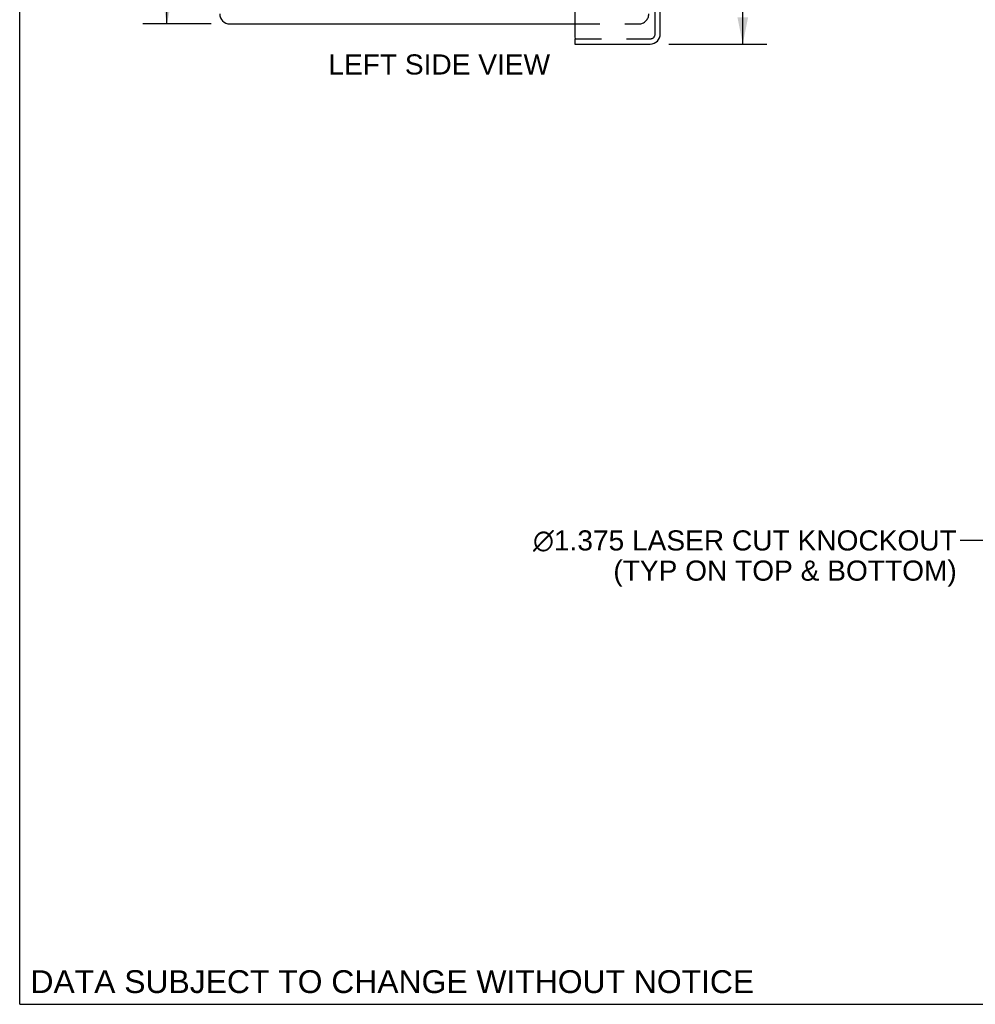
# Model space of a CAD drawing. Header units: inches. Extents: x 0 to 42.5, y 0 to 27.5.
# Tile 1 of 15: x 0 to 8.9, y 0 to 9.2. Entities that reach past the tile are written whole.
import ezdxf

# ---------------------------------------------------------------- set-up
doc = ezdxf.new("R2010")
doc.units = ezdxf.units.IN
doc.header["$LTSCALE"] = 2.3375
doc.header["$MEASUREMENT"] = 0
doc.linetypes.add('HIDDEN', pattern=[0.2, 0.1, -0.1])
doc.layers.get('0').update_dxf_attribs({"linetype": 'CONTINUOUS'})
for name, color, linetype in [('DEFAULT_2', 8, 'HIDDEN'), ('DIMENSIONS', 7, 'CONTINUOUS'), ('DOOR_ASSEMBLY', 7, 'CONTINUOUS')]:
    doc.layers.add(name, color=color, linetype=linetype)
doc.styles.get("Standard").update_dxf_attribs({"font": 'arial.ttf'})
doc.dimstyles.new('DIMSTYLE_1', dxfattribs={"dimtxt": 0.1875, "dimasz": 0.25, "dimexe": 0.09, "dimexo": 0.07, "dimgap": 0.0375, "dimtad": 0, "dimtih": 1, "dimtoh": 1, "dimzin": 4, "dimdsep": 46, "dimtxsty": 'Standard', "dimblk": '_FILLED', "dimblk1": '_FILLED', "dimblk2": '_FILLED', "dimcen": 0.09, "dimadec": 3, "dimazin": 1, "dimtfac": 1, "dimtdec": 3, "dimtofl": 0, "dimtmove": 0, "dimatfit": 3, "dimldrblk": '_FILLED', "dimfxl": 0, "dimtolj": 1, "dimtzin": 4, "dimarcsym": 0})
doc.dimstyles.get("Standard").update_dxf_attribs({"dimtxt": 0.2125, "dimasz": 0.25, "dimexe": 0.09, "dimexo": 0.07, "dimgap": 0.09, "dimtad": 0, "dimtih": 1, "dimtoh": 1, "dimdec": 3, "dimzin": 4, "dimdsep": 46, "dimtxsty": 'Standard', "dimblk": '_FILLED', "dimblk1": '_FILLED', "dimblk2": '_FILLED', "dimcen": 0.09, "dimadec": 3, "dimazin": 1, "dimtp": 0.001, "dimtm": 0.001, "dimtfac": 1, "dimtdec": 3, "dimtofl": 0, "dimtmove": 0, "dimatfit": 3, "dimldrblk": '_FILLED', "dimfxl": 0, "dimtolj": 1, "dimtzin": 4, "dimarcsym": 0})

# ---------------------------------------------------------------- blocks, each defined once
blk = doc.blocks.new('_FILLED')
at = {"color": 0, "linetype": 'ByBlock'}
blk.add_solid([(0, 0), (-1, 0.2), (-1, -0.2)], dxfattribs=at)
blk = doc.blocks.new('*D10')
at = {"layer": 'DIMENSIONS', "color": 2, "linetype": 'Continuous'}
for p, q in [((6.0511, 19.3238), (6.9642, 19.3238)), ((6.7392, 19.3238), (6.7392, 14.467)), ((6.7392, 8.9488), (6.7392, 13.8108)), ((6.0511, 8.9488), (6.9642, 8.9488))]:
    blk.add_line(p, q, dxfattribs=at)
at = {"layer": 'DIMENSIONS', "color": 2, "linetype": 'Continuous', "xscale": 0.25, "yscale": 0.25, "zscale": 0.25}
for p, rotation in [((6.7392, 19.3238), 90), ((6.7392, 8.9488), 270)]:
    blk.add_blockref('_FILLED', p, dxfattribs=dict(at, rotation=rotation))
at = {"layer": 'DIMENSIONS', "color": 2, "linetype": 'Continuous', "insert": (6.7392, 14.3733), "char_height": 0.1875, "width": 0.784851, "attachment_point": 2, "line_spacing_factor": 0.9}
blk.add_mtext('10.38\\PDOOR', dxfattribs=at)
blk = doc.blocks.new('*D16')
at = {"layer": 'DIMENSIONS', "color": 2, "linetype": 'Continuous'}
for p, q in [((1.7837, 19.1363), (1.1476, 19.1363)), ((1.3726, 19.1363), (1.3726, 14.3238)), ((1.3726, 9.1363), (1.3726, 13.9488)), ((1.7837, 9.1363), (1.1476, 9.1363))]:
    blk.add_line(p, q, dxfattribs=at)
at = {"layer": 'DIMENSIONS', "color": 2, "linetype": 'Continuous', "xscale": 0.25, "yscale": 0.25, "zscale": 0.25}
for p, rotation in [((1.3726, 19.1363), 90), ((1.3726, 9.1363), 270)]:
    blk.add_blockref('_FILLED', p, dxfattribs=dict(at, rotation=rotation))
at = {"layer": 'DIMENSIONS', "color": 2, "linetype": 'Continuous', "insert": (1.3726, 14.23), "char_height": 0.1875, "width": 0.655204, "attachment_point": 2, "line_spacing_factor": 0.9}
blk.add_mtext('10.00', dxfattribs=at)

msp = doc.modelspace()

# ---------------------------------------------------------------- linework, layer by layer
at = {"color": 7, "linetype": 'Continuous'}
for q in [(0, 27.5), (42.5, 0)]:
    msp.add_line((0, 0), q, dxfattribs=at)
at = {"color": 3, "linetype": 'Continuous'}
msp.add_line((1.9587, 9.1363), (5.1729, 9.1363), dxfattribs=at)
msp.add_arc((1.9587, 9.2311), 0.0948, 180, 270, dxfattribs=at)
at = {"layer": 'DEFAULT_2', "color": 8, "linetype": 'HIDDEN'}
msp.add_line((5.1729, 9.1363), (5.7691, 9.1363), dxfattribs=at)
msp.add_arc((5.7691, 9.2311), 0.0948, 270, 360, dxfattribs=at)
at = {"layer": 'DOOR_ASSEMBLY', "color": 8, "linetype": 'HIDDEN'}
for p, q in [((5.9229, 9.0436), (5.9229, 19.229)), ((5.1879, 8.9968), (5.8761, 8.9968))]:
    msp.add_line(p, q, dxfattribs=at)
at = {"layer": 'DOOR_ASSEMBLY', "color": 3, "linetype": 'Continuous'}
for p, q in [((5.9709, 9.0436), (5.9709, 19.229)), ((5.1729, 9.3563), (5.1729, 9.0118)), ((5.1729, 8.9488), (5.8761, 8.9488))]:
    msp.add_line(p, q, dxfattribs=at)
at = {"layer": 'DOOR_ASSEMBLY', "color": 7, "linetype": 'Continuous'}
for q in [(5.1879, 8.9968), (5.1729, 8.9488)]:
    msp.add_line((5.1729, 8.9968), q, dxfattribs=at)
at = {"layer": 'DOOR_ASSEMBLY', "color": 3, "linetype": 'Continuous'}
for centre, radius, start, end in [((5.1879, 9.0118), 0.015, 180, 270), ((5.8761, 9.0436), 0.0948, 270, 360)]:
    msp.add_arc(centre, radius, start, end, dxfattribs=at)
at = {"layer": 'DOOR_ASSEMBLY', "color": 8, "linetype": 'HIDDEN'}
msp.add_arc((5.8761, 9.0436), 0.0468, 270, 360, dxfattribs=at)

# ---------------------------------------------------------------- texts
at = {"layer": 'DIMENSIONS', "color": 2, "linetype": 'Continuous', "line_spacing_factor": 0.9}
for s, insert, char_height, width, attachment_point in [('LEFT SIDE VIEW', (3.9102, 8.8521), 0.1875, 2.061803, 2), (' \\fgdt;{\\fgdt;n}\\fArial;1.375 LASER CUT KNOCKOUT\\P(TYP ON TOP & BOTTOM)', (8.734, 4.4166), 0.1875, 4.071794, 3), ('DATA SUBJECT TO CHANGE WITHOUT NOTICE', (3.4732, 0.3176), 0.2125, 6.732063, 2)]:
    msp.add_mtext(s, dxfattribs=dict(at, insert=insert, char_height=char_height, width=width, attachment_point=attachment_point))

# ---------------------------------------------------------------- dimensions: what is measured, and where the dimension line sits
at = {"layer": 'DIMENSIONS', "color": 2, "linetype": 'Continuous'}
dim = msp.add_linear_dim(base=(6.7391985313, 8.9487521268), p1=(5.9810719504, 19.3237521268), p2=(5.9810719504, 8.9487521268), angle=270, text='<>\\PDOOR', dimstyle='DIMSTYLE_1', dxfattribs=at)
dim.commit()
dim.dimension.update_dxf_attribs({"geometry": '*D10', "text_midpoint": (6.7391985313, 14.1389130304), "dimtype": 160})
dim = msp.add_linear_dim(base=(1.3726, 9.1363), p1=(1.8537, 19.1363), p2=(1.8537, 9.1363), angle=270, dimstyle='DIMSTYLE_1', dxfattribs=at)
dim.commit()
dim.dimension.update_dxf_attribs({"geometry": '*D16', "text_midpoint": (1.3806, 14.1352), "dimtype": 160})

# ---------------------------------------------------------------- leaders
at = {"layer": 'DIMENSIONS', "color": 2, "linetype": 'Continuous', "annotation_type": 0, "has_hookline": 1, "hookline_direction": 1, "text_width": 3.9687}
msp.add_leader([(13.8059, 4.3409), (8.9526, 4.3229), (8.7653, 4.3229)], dimstyle='Standard', override={"dimtad": 0}, dxfattribs=at)

doc.saveas('drawing.dxf')
